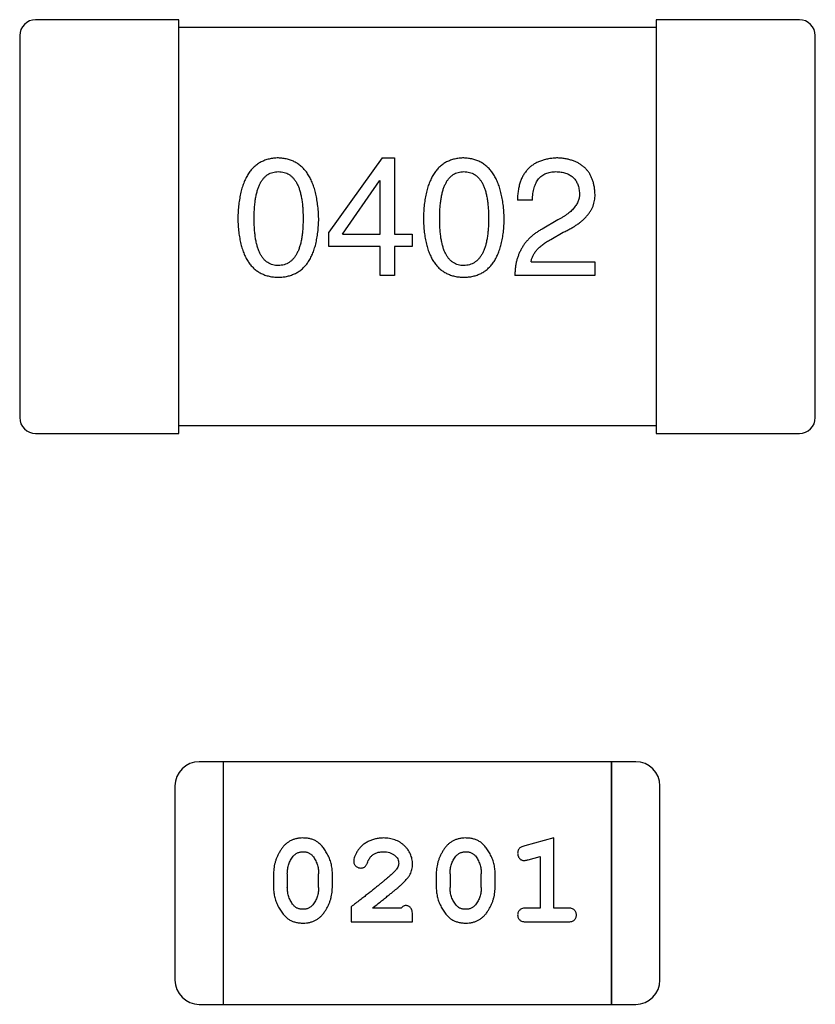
# Model space of a CAD drawing. Header units: millimetres. Extents: x 0 to 297, y 0 to 210.
# Tile 28 of 172: x 92.67 to 93.67, y 121.13 to 122.36. Entities that reach past the tile are written whole.
import ezdxf

# ---------------------------------------------------------------- set-up
doc = ezdxf.new("R2010")
doc.units = ezdxf.units.MM
doc.header["$LTSCALE"] = 16.335
for name, color, linetype in [('2_100_DXF_CONTINUOUS_LINE', 7, 'CONTINUOUS'), ('3_1_A_DXF_CONTINUOUS_LINE', 7, 'CONTINUOUS'), ('_1_10001_DXF_CONTINUOUS_LINE', 7, 'CONTINUOUS'), ('USER_LIBRARYDXF_CONTINUOUS_LINE', 7, 'CONTINUOUS')]:
    doc.layers.add(name, color=color, linetype=linetype)

msp = doc.modelspace()

# ---------------------------------------------------------------- linework, layer by layer
at = {"layer": '2_100_DXF_CONTINUOUS_LINE', "color": 7, "linetype": 'Continuous'}
for p, q in [((92.8685, 122.3637), (92.6885, 122.3637)), ((92.8685, 121.8437), (92.8685, 122.3637)), ((92.6685, 122.3437), (92.6685, 121.8637)), ((92.6885, 121.8437), (92.8685, 121.8437))]:
    msp.add_line(p, q, dxfattribs=at)
for centre, start, end in [((92.6885, 122.3437), 90, 180), ((92.6885, 121.8637), 180, 270)]:
    msp.add_arc(centre, 0.02, start, end, dxfattribs=at)
at = {"layer": '3_1_A_DXF_CONTINUOUS_LINE', "color": 7, "linetype": 'Continuous'}
for p, q in [((93.4685, 122.3637), (93.4685, 121.8437)), ((93.6485, 122.3637), (93.4685, 122.3637)), ((93.6685, 121.8637), (93.6685, 122.3437)), ((93.4685, 121.8437), (93.6485, 121.8437))]:
    msp.add_line(p, q, dxfattribs=at)
for centre, start, end in [((93.6485, 122.3437), 0, 90), ((93.6485, 121.8637), 270, 0)]:
    msp.add_arc(centre, 0.02, start, end, dxfattribs=at)
at = {"layer": '_1_10001_DXF_CONTINUOUS_LINE', "color": 7, "linetype": 'Continuous'}
for p, q in [((93.4685, 122.3537), (92.8685, 122.3537)), ((93.1241, 122.19), (93.0569, 122.0965)), ((93.1241, 122.19), (93.1396, 122.19)), ((93.1396, 122.19), (93.1396, 122.0941)), ((93.0741, 122.0941), (93.1208, 122.1613)), ((93.1216, 122.1613), (93.1208, 122.1613)), ((93.1216, 122.0941), (93.1216, 122.1613)), ((93.313, 122.1367), (93.2941, 122.1367)), ((93.3449, 122.1121), (93.3252, 122.1006)), ((93.0569, 122.0785), (93.0569, 122.0965)), ((93.0741, 122.0941), (93.1216, 122.0941)), ((93.1396, 122.0941), (93.1618, 122.0941)), ((93.1618, 122.0941), (93.1618, 122.0785)), ((93.3359, 122.0875), (93.3515, 122.0965)), ((93.1216, 122.0785), (93.0569, 122.0785)), ((93.1216, 122.0424), (93.1216, 122.0785)), ((93.1396, 122.0785), (93.1396, 122.0424)), ((93.1618, 122.0785), (93.1396, 122.0785)), ((93.3113, 122.0596), (93.3916, 122.0596)), ((93.3916, 122.0596), (93.3916, 122.0424)), ((93.1396, 122.0424), (93.1216, 122.0424)), ((93.3916, 122.0424), (93.2908, 122.0424)), ((92.8685, 121.8537), (93.4685, 121.8537))]:
    msp.add_line(p, q, dxfattribs=at)
for points, knots in [([(92.9936, 122.19), (92.9916, 122.1899), (92.9877, 122.1897), (92.982, 122.1887), (92.9768, 122.1871), (92.9719, 122.185), (92.9674, 122.1823), (92.9632, 122.1789), (92.9595, 122.175), (92.9561, 122.1705), (92.9531, 122.1654), (92.9505, 122.1597), (92.9483, 122.1535), (92.9464, 122.1466), (92.9449, 122.1392), (92.9438, 122.1313), (92.943, 122.1227), (92.9428, 122.1168), (92.9427, 122.1137)], [0, 0, 0, 0, 0.057911, 0.113262, 0.165956, 0.217443, 0.268511, 0.319665, 0.372, 0.426129, 0.483365, 0.543779, 0.607756, 0.676562, 0.749704, 0.827713, 0.911177, 1, 1, 1, 1]), ([(93.0444, 122.1137), (93.0442, 122.1168), (93.044, 122.1226), (93.0431, 122.1311), (93.0419, 122.139), (93.0404, 122.1463), (93.0385, 122.1531), (93.0362, 122.1593), (93.0336, 122.165), (93.0306, 122.1701), (93.0272, 122.1746), (93.0235, 122.1785), (93.0194, 122.1819), (93.0149, 122.1847), (93.0101, 122.1869), (93.0049, 122.1885), (92.9993, 122.1896), (92.9955, 122.1898), (92.9936, 122.19)], [0, 0, 0, 0, 0.088475, 0.171606, 0.249595, 0.322626, 0.391327, 0.455765, 0.516374, 0.573675, 0.628522, 0.681161, 0.732559, 0.783563, 0.83504, 0.887639, 0.942585, 1, 1, 1, 1]), ([(93.2267, 122.19), (93.2247, 122.1899), (93.2208, 122.1897), (93.2152, 122.1887), (93.21, 122.1871), (93.205, 122.185), (93.2005, 122.1823), (93.1964, 122.1789), (93.1926, 122.175), (93.1893, 122.1705), (93.1863, 122.1654), (93.1837, 122.1597), (93.1814, 122.1535), (93.1796, 122.1466), (93.178, 122.1392), (93.177, 122.1313), (93.1762, 122.1227), (93.176, 122.1168), (93.1759, 122.1137)], [0, 0, 0, 0, 0.057911, 0.113262, 0.165956, 0.217443, 0.268511, 0.319665, 0.372, 0.426129, 0.483365, 0.543779, 0.607756, 0.676562, 0.749704, 0.827713, 0.911177, 1, 1, 1, 1]), ([(93.2775, 122.1137), (93.2774, 122.1168), (93.2771, 122.1226), (93.2763, 122.1311), (93.2751, 122.139), (93.2735, 122.1463), (93.2716, 122.1531), (93.2694, 122.1593), (93.2667, 122.165), (93.2637, 122.1701), (93.2604, 122.1746), (93.2566, 122.1785), (93.2525, 122.1819), (93.2481, 122.1847), (93.2432, 122.1869), (93.238, 122.1885), (93.2325, 122.1896), (93.2287, 122.1898), (93.2267, 122.19)], [0, 0, 0, 0, 0.088475, 0.171606, 0.249595, 0.322626, 0.391327, 0.455765, 0.516374, 0.573675, 0.628522, 0.681161, 0.732559, 0.783563, 0.83504, 0.887639, 0.942585, 1, 1, 1, 1]), ([(93.3449, 122.19), (93.3429, 122.1899), (93.339, 122.1897), (93.3333, 122.1889), (93.328, 122.1877), (93.323, 122.1861), (93.3185, 122.1842), (93.3143, 122.1818), (93.3105, 122.1791), (93.3072, 122.1759), (93.3042, 122.1723), (93.3015, 122.1684), (93.2993, 122.1641), (93.2975, 122.1593), (93.296, 122.1542), (93.295, 122.1487), (93.2943, 122.1428), (93.2942, 122.1388), (93.2941, 122.1367)], [0, 0, 0, 0, 0.07282, 0.141057, 0.2062, 0.267672, 0.326735, 0.383519, 0.439188, 0.494454, 0.549628, 0.605958, 0.66397, 0.72402, 0.787502, 0.854127, 0.925065, 1, 1, 1, 1]), ([(93.3916, 122.1457), (93.3915, 122.1474), (93.3912, 122.1507), (93.3904, 122.1555), (93.3893, 122.16), (93.3879, 122.1641), (93.3861, 122.168), (93.384, 122.1716), (93.3816, 122.1748), (93.3788, 122.1777), (93.3757, 122.1803), (93.3722, 122.1827), (93.3685, 122.1847), (93.3644, 122.1864), (93.36, 122.1877), (93.3553, 122.1888), (93.3502, 122.1896), (93.3467, 122.1898), (93.3449, 122.19)], [0, 0, 0, 0, 0.070688, 0.137741, 0.201612, 0.262778, 0.321223, 0.378455, 0.434411, 0.490146, 0.546362, 0.603392, 0.662208, 0.723401, 0.787372, 0.85442, 0.925153, 1, 1, 1, 1]), ([(92.9632, 122.1137), (92.9632, 122.1161), (92.9633, 122.1207), (92.9637, 122.1274), (92.9642, 122.1337), (92.965, 122.1394), (92.9661, 122.1447), (92.9674, 122.1496), (92.9689, 122.154), (92.9707, 122.1579), (92.9727, 122.1614), (92.975, 122.1645), (92.9775, 122.167), (92.9802, 122.1691), (92.9832, 122.1708), (92.9865, 122.1719), (92.9899, 122.1726), (92.9923, 122.1727), (92.9936, 122.1728)], [0, 0, 0, 0, 0.096452, 0.187278, 0.271765, 0.350519, 0.423437, 0.491321, 0.554011, 0.612224, 0.666281, 0.717003, 0.764884, 0.811423, 0.856783, 0.902993, 0.950236, 1, 1, 1, 1]), ([(92.9936, 122.1728), (92.9948, 122.1727), (92.9973, 122.1726), (93.0008, 122.1719), (93.0042, 122.1708), (93.0073, 122.1692), (93.0101, 122.167), (93.0126, 122.1645), (93.0149, 122.1614), (93.017, 122.158), (93.0189, 122.154), (93.0204, 122.1496), (93.0217, 122.1448), (93.0228, 122.1394), (93.0237, 122.1337), (93.0243, 122.1274), (93.0246, 122.1207), (93.0247, 122.1161), (93.0247, 122.1137)], [0, 0, 0, 0, 0.050604, 0.098688, 0.145699, 0.191791, 0.238625, 0.286717, 0.337546, 0.391814, 0.449755, 0.512106, 0.579685, 0.652048, 0.730262, 0.814146, 0.904281, 1, 1, 1, 1]), ([(93.1964, 122.1137), (93.1964, 122.1161), (93.1964, 122.1207), (93.1968, 122.1274), (93.1974, 122.1337), (93.1982, 122.1394), (93.1993, 122.1447), (93.2005, 122.1496), (93.2021, 122.154), (93.2039, 122.1579), (93.2059, 122.1614), (93.2081, 122.1645), (93.2106, 122.167), (93.2134, 122.1691), (93.2164, 122.1708), (93.2196, 122.1719), (93.2231, 122.1726), (93.2255, 122.1727), (93.2267, 122.1728)], [0, 0, 0, 0, 0.096452, 0.187278, 0.271765, 0.350519, 0.423437, 0.491321, 0.554011, 0.612224, 0.666281, 0.717003, 0.764884, 0.811423, 0.856783, 0.902993, 0.950236, 1, 1, 1, 1]), ([(93.2267, 122.1728), (93.228, 122.1727), (93.2304, 122.1726), (93.234, 122.1719), (93.2373, 122.1708), (93.2404, 122.1692), (93.2432, 122.167), (93.2458, 122.1645), (93.2481, 122.1614), (93.2502, 122.158), (93.252, 122.154), (93.2536, 122.1496), (93.2549, 122.1448), (93.256, 122.1394), (93.2568, 122.1337), (93.2574, 122.1274), (93.2578, 122.1207), (93.2578, 122.1161), (93.2579, 122.1137)], [0, 0, 0, 0, 0.050604, 0.098688, 0.145699, 0.191791, 0.238625, 0.286717, 0.337546, 0.391814, 0.449755, 0.512106, 0.579685, 0.652048, 0.730262, 0.814146, 0.904281, 1, 1, 1, 1]), ([(93.313, 122.1367), (93.313, 122.1381), (93.3131, 122.141), (93.3135, 122.1451), (93.3142, 122.1489), (93.315, 122.1524), (93.3162, 122.1557), (93.3174, 122.1586), (93.3189, 122.1613), (93.3207, 122.1637), (93.3226, 122.1659), (93.3248, 122.1677), (93.3272, 122.1693), (93.3299, 122.1706), (93.3327, 122.1715), (93.3358, 122.1722), (93.339, 122.1727), (93.3413, 122.1727), (93.3425, 122.1728)], [0, 0, 0, 0, 0.082594, 0.15978, 0.232961, 0.301462, 0.365595, 0.426678, 0.484662, 0.540809, 0.595146, 0.648401, 0.702272, 0.757102, 0.813447, 0.872233, 0.934055, 1, 1, 1, 1]), ([(93.3425, 122.1728), (93.3436, 122.1727), (93.3458, 122.1726), (93.349, 122.1722), (93.3519, 122.1716), (93.3547, 122.1709), (93.3573, 122.1699), (93.3597, 122.1687), (93.3618, 122.1674), (93.3638, 122.1659), (93.3655, 122.1641), (93.3671, 122.1621), (93.3684, 122.16), (93.3696, 122.1577), (93.3705, 122.1552), (93.3712, 122.1525), (93.3717, 122.1496), (93.3719, 122.1475), (93.372, 122.1465)], [0, 0, 0, 0, 0.076112, 0.148436, 0.216883, 0.281466, 0.34298, 0.402356, 0.459881, 0.51546, 0.571111, 0.62658, 0.683162, 0.741007, 0.801404, 0.863825, 0.930544, 1, 1, 1, 1]), ([(93.372, 122.1465), (93.372, 122.1457), (93.3721, 122.1441), (93.372, 122.1417), (93.3715, 122.1393), (93.371, 122.137), (93.37, 122.1347), (93.369, 122.1324), (93.3676, 122.1302), (93.366, 122.1281), (93.3642, 122.1259), (93.3622, 122.1238), (93.3599, 122.1218), (93.3573, 122.1197), (93.3546, 122.1178), (93.3516, 122.1158), (93.3484, 122.1139), (93.3461, 122.1127), (93.3449, 122.1121)], [0, 0, 0, 0, 0.052237, 0.103888, 0.155485, 0.207395, 0.259864, 0.31356, 0.369176, 0.4266, 0.486836, 0.550048, 0.61567, 0.685271, 0.75824, 0.834614, 0.915635, 1, 1, 1, 1]), ([(93.3515, 122.0965), (93.3532, 122.0973), (93.3565, 122.0988), (93.3612, 122.1013), (93.3656, 122.1039), (93.3696, 122.1066), (93.3733, 122.1093), (93.3767, 122.1122), (93.3797, 122.1151), (93.3824, 122.1182), (93.3848, 122.1213), (93.3868, 122.1245), (93.3885, 122.1278), (93.3898, 122.1312), (93.3908, 122.1347), (93.3914, 122.1383), (93.3917, 122.142), (93.3917, 122.1445), (93.3916, 122.1457)], [0, 0, 0, 0, 0.082731, 0.161257, 0.236138, 0.307554, 0.375712, 0.440848, 0.502916, 0.562567, 0.619798, 0.675716, 0.73039, 0.78386, 0.837315, 0.890547, 0.944917, 1, 1, 1, 1]), ([(92.9427, 122.1137), (92.9428, 122.1108), (92.943, 122.1051), (92.9438, 122.0968), (92.9449, 122.0891), (92.9464, 122.0819), (92.9483, 122.0753), (92.9505, 122.0692), (92.9531, 122.0637), (92.9562, 122.0588), (92.9595, 122.0544), (92.9632, 122.0507), (92.9674, 122.0474), (92.9719, 122.0448), (92.9768, 122.0427), (92.9821, 122.0412), (92.9877, 122.0402), (92.9916, 122.0401), (92.9936, 122.04)], [0, 0, 0, 0, 0.087693, 0.170223, 0.247496, 0.319826, 0.387768, 0.451403, 0.511459, 0.568358, 0.622671, 0.675251, 0.726739, 0.778422, 0.830759, 0.884394, 0.940865, 1, 1, 1, 1]), ([(92.9936, 122.0547), (92.9923, 122.0548), (92.9899, 122.0549), (92.9865, 122.0555), (92.9832, 122.0567), (92.9802, 122.0584), (92.9775, 122.0604), (92.975, 122.063), (92.9727, 122.066), (92.9707, 122.0695), (92.9689, 122.0735), (92.9674, 122.0779), (92.9661, 122.0827), (92.965, 122.088), (92.9642, 122.0938), (92.9637, 122.1), (92.9633, 122.1067), (92.9632, 122.1114), (92.9632, 122.1137)], [0, 0, 0, 0, 0.049766, 0.097012, 0.143225, 0.188786, 0.235079, 0.282962, 0.333687, 0.387747, 0.445963, 0.508657, 0.576545, 0.649868, 0.72822, 0.812712, 0.903543, 1, 1, 1, 1]), ([(92.9936, 122.04), (92.9955, 122.0401), (92.9994, 122.0402), (93.0051, 122.0412), (93.0103, 122.0427), (93.0152, 122.0448), (93.0197, 122.0474), (93.0239, 122.0507), (93.0276, 122.0545), (93.031, 122.0588), (93.034, 122.0638), (93.0366, 122.0692), (93.0388, 122.0753), (93.0407, 122.0819), (93.0422, 122.0891), (93.0433, 122.0968), (93.0441, 122.1051), (93.0443, 122.1108), (93.0444, 122.1137)], [0, 0, 0, 0, 0.059134, 0.115603, 0.169236, 0.221572, 0.273254, 0.32474, 0.377319, 0.431815, 0.488555, 0.548609, 0.612242, 0.680182, 0.75251, 0.829782, 0.91231, 1, 1, 1, 1]), ([(93.0247, 122.1137), (93.0247, 122.1114), (93.0246, 122.1068), (93.0243, 122.1002), (93.0237, 122.0941), (93.0228, 122.0884), (93.0218, 122.0831), (93.0204, 122.0782), (93.0189, 122.0739), (93.017, 122.0699), (93.015, 122.0664), (93.0126, 122.0634), (93.0101, 122.0608), (93.0072, 122.0587), (93.0042, 122.057), (93.0008, 122.0557), (92.9973, 122.055), (92.9948, 122.0548), (92.9936, 122.0547)], [0, 0, 0, 0, 0.094834, 0.184067, 0.267029, 0.344713, 0.417334, 0.484367, 0.546941, 0.604717, 0.65953, 0.710539, 0.759381, 0.806382, 0.853027, 0.900623, 0.949121, 1, 1, 1, 1]), ([(93.1759, 122.1137), (93.176, 122.1108), (93.1762, 122.1051), (93.177, 122.0968), (93.178, 122.0891), (93.1796, 122.0819), (93.1814, 122.0753), (93.1837, 122.0692), (93.1863, 122.0637), (93.1893, 122.0588), (93.1926, 122.0544), (93.1964, 122.0507), (93.2005, 122.0474), (93.2051, 122.0448), (93.21, 122.0427), (93.2152, 122.0412), (93.2208, 122.0402), (93.2247, 122.0401), (93.2267, 122.04)], [0, 0, 0, 0, 0.087693, 0.170223, 0.247496, 0.319826, 0.387768, 0.451403, 0.511459, 0.568358, 0.622671, 0.675251, 0.726739, 0.778422, 0.830759, 0.884394, 0.940865, 1, 1, 1, 1]), ([(93.2267, 122.0547), (93.2255, 122.0548), (93.2231, 122.0549), (93.2196, 122.0555), (93.2164, 122.0567), (93.2134, 122.0584), (93.2106, 122.0604), (93.2081, 122.063), (93.2059, 122.066), (93.2039, 122.0695), (93.2021, 122.0735), (93.2005, 122.0779), (93.1993, 122.0827), (93.1982, 122.088), (93.1974, 122.0938), (93.1968, 122.1), (93.1964, 122.1067), (93.1964, 122.1114), (93.1964, 122.1137)], [0, 0, 0, 0, 0.049766, 0.097012, 0.143225, 0.188786, 0.235079, 0.282962, 0.333687, 0.387747, 0.445963, 0.508657, 0.576545, 0.649868, 0.72822, 0.812712, 0.903543, 1, 1, 1, 1]), ([(93.2579, 122.1137), (93.2578, 122.1114), (93.2578, 122.1068), (93.2574, 122.1002), (93.2568, 122.0941), (93.256, 122.0884), (93.2549, 122.0831), (93.2536, 122.0782), (93.252, 122.0739), (93.2502, 122.0699), (93.2481, 122.0664), (93.2458, 122.0634), (93.2432, 122.0608), (93.2404, 122.0587), (93.2373, 122.057), (93.234, 122.0557), (93.2304, 122.055), (93.228, 122.0548), (93.2267, 122.0547)], [0, 0, 0, 0, 0.094834, 0.184067, 0.267029, 0.344713, 0.417334, 0.484367, 0.546941, 0.604717, 0.65953, 0.710539, 0.759381, 0.806382, 0.853027, 0.900623, 0.949121, 1, 1, 1, 1]), ([(93.2267, 122.04), (93.2287, 122.0401), (93.2326, 122.0402), (93.2382, 122.0412), (93.2435, 122.0427), (93.2484, 122.0448), (93.2529, 122.0474), (93.257, 122.0507), (93.2608, 122.0545), (93.2641, 122.0588), (93.2671, 122.0638), (93.2697, 122.0692), (93.272, 122.0753), (93.2738, 122.0819), (93.2754, 122.0891), (93.2765, 122.0968), (93.2772, 122.1051), (93.2774, 122.1108), (93.2775, 122.1137)], [0, 0, 0, 0, 0.059134, 0.115603, 0.169236, 0.221572, 0.273254, 0.32474, 0.377319, 0.431815, 0.488555, 0.548609, 0.612242, 0.680182, 0.75251, 0.829782, 0.91231, 1, 1, 1, 1]), ([(93.3252, 122.1006), (93.3239, 122.0999), (93.3212, 122.0984), (93.3174, 122.0958), (93.3138, 122.0932), (93.3105, 122.0903), (93.3074, 122.0872), (93.3046, 122.084), (93.3021, 122.0807), (93.2998, 122.0771), (93.2978, 122.0734), (93.296, 122.0694), (93.2945, 122.0654), (93.2932, 122.0611), (93.2922, 122.0567), (93.2915, 122.0521), (93.291, 122.0473), (93.2909, 122.0441), (93.2908, 122.0424)], [0, 0, 0, 0, 0.065828, 0.130094, 0.192451, 0.254037, 0.313974, 0.373757, 0.433048, 0.492243, 0.551902, 0.611758, 0.672678, 0.734814, 0.798569, 0.863693, 0.930488, 1, 1, 1, 1]), ([(93.3113, 122.0596), (93.3116, 122.0609), (93.3121, 122.0636), (93.3137, 122.0673), (93.3159, 122.071), (93.3187, 122.0745), (93.3221, 122.078), (93.3261, 122.0813), (93.3308, 122.0845), (93.3341, 122.0865), (93.3359, 122.0875)], [0, 0, 0, 0, 0.103034, 0.208166, 0.318255, 0.434664, 0.559728, 0.695394, 0.841708, 1, 1, 1, 1])]:
    msp.add_open_spline(points, degree=3, knots=knots, dxfattribs=at)
at = {"layer": 'USER_LIBRARYDXF_CONTINUOUS_LINE', "color": 7, "linetype": 'Continuous'}
for p, q in [((92.9247, 121.4311), (92.8942, 121.4311)), ((92.9247, 121.1263), (92.9247, 121.4311)), ((92.9247, 121.1263), (92.9247, 121.4311)), ((93.4123, 121.4311), (92.9247, 121.4311)), ((93.4123, 121.4311), (93.4123, 121.1263)), ((93.4123, 121.1263), (93.4123, 121.4311)), ((93.4428, 121.4311), (93.4123, 121.4311)), ((92.8637, 121.4007), (92.8637, 121.1568)), ((93.4733, 121.1568), (93.4733, 121.4007)), ((93.34, 121.3354), (93.3034, 121.3255)), ((93.34, 121.2473), (93.34, 121.3354)), ((93.3077, 121.3081), (93.3227, 121.3122)), ((93.3227, 121.3122), (93.3227, 121.2473)), ((92.9876, 121.2908), (92.9876, 121.273)), ((93.0049, 121.2905), (93.0049, 121.2733)), ((93.0442, 121.2733), (93.0442, 121.2905)), ((93.0615, 121.273), (93.0615, 121.2908)), ((93.1921, 121.2908), (93.1921, 121.273)), ((93.2094, 121.2905), (93.2094, 121.2733)), ((93.2487, 121.2733), (93.2487, 121.2905)), ((93.266, 121.273), (93.266, 121.2908)), ((93.0851, 121.2489), (93.0851, 121.23)), ((93.1481, 121.2473), (93.1119, 121.2473)), ((93.1622, 121.23), (93.1622, 121.2378)), ((93.3227, 121.2473), (93.3054, 121.2473)), ((93.3573, 121.2473), (93.34, 121.2473)), ((93.0851, 121.23), (93.1622, 121.23)), ((93.3054, 121.23), (93.3573, 121.23)), ((92.8942, 121.1263), (92.9247, 121.1263)), ((92.9247, 121.1263), (93.4123, 121.1263)), ((93.4123, 121.1263), (93.4428, 121.1263))]:
    msp.add_line(p, q, dxfattribs=at)
for centre, start, end in [((92.8942, 121.4007), 90, 180), ((93.4428, 121.4007), 0, 90), ((92.8942, 121.1568), 180, 270), ((93.4428, 121.1568), 270, 0)]:
    msp.add_arc(centre, 0.0305, start, end, dxfattribs=at)
for points, knots in [([(93.0244, 121.3354), (93.023, 121.3353), (93.0201, 121.3353), (93.0161, 121.3345), (93.0122, 121.3334), (93.0086, 121.3318), (93.0054, 121.3298), (93.0023, 121.3273), (92.9995, 121.3243), (92.9971, 121.3209), (92.9949, 121.3173), (92.9929, 121.3136), (92.9913, 121.3099), (92.9899, 121.3062), (92.9889, 121.3024), (92.9881, 121.2985), (92.9877, 121.2947), (92.9876, 121.2921), (92.9876, 121.2908)], [0, 0, 0, 0, 0.06692, 0.130834, 0.19258, 0.252759, 0.312631, 0.373411, 0.436359, 0.501894, 0.568244, 0.632472, 0.69556, 0.757163, 0.818592, 0.878885, 0.939235, 1, 1, 1, 1]), ([(93.0615, 121.2908), (93.0615, 121.2918), (93.0615, 121.294), (93.0612, 121.2972), (93.0606, 121.3003), (93.06, 121.3034), (93.0591, 121.3065), (93.0579, 121.3095), (93.0567, 121.3124), (93.0552, 121.3153), (93.0535, 121.318), (93.0519, 121.3206), (93.0503, 121.3229), (93.0486, 121.325), (93.0469, 121.3269), (93.0452, 121.3285), (93.0434, 121.33), (93.0411, 121.3315), (93.0379, 121.3331), (93.0337, 121.3344), (93.0292, 121.3352), (93.026, 121.3353), (93.0244, 121.3354)], [0, 0, 0, 0, 0.049855, 0.099516, 0.148482, 0.19758, 0.246804, 0.296268, 0.346517, 0.397047, 0.446826, 0.49336, 0.537801, 0.579207, 0.617974, 0.654833, 0.689171, 0.722088, 0.786392, 0.853518, 0.924186, 1, 1, 1, 1]), ([(93.1255, 121.3354), (93.1238, 121.3353), (93.1205, 121.3352), (93.1155, 121.3343), (93.1108, 121.3329), (93.1063, 121.3309), (93.1022, 121.3285), (93.0985, 121.3256), (93.0954, 121.3224), (93.0929, 121.3188), (93.0909, 121.3152), (93.0894, 121.3119), (93.0885, 121.3089), (93.0883, 121.3069), (93.0883, 121.3061)], [0, 0, 0, 0, 0.098286, 0.193983, 0.289056, 0.384352, 0.477435, 0.566197, 0.652355, 0.737986, 0.818188, 0.887401, 0.94802, 1, 1, 1, 1]), ([(93.1622, 121.3026), (93.1622, 121.3037), (93.1621, 121.3059), (93.1616, 121.3092), (93.1608, 121.3123), (93.1597, 121.3152), (93.1582, 121.3181), (93.1564, 121.3208), (93.1543, 121.3234), (93.1519, 121.3258), (93.1493, 121.3281), (93.1465, 121.33), (93.1434, 121.3317), (93.1402, 121.3331), (93.1368, 121.3341), (93.1332, 121.3349), (93.1294, 121.3353), (93.1269, 121.3353), (93.1255, 121.3354)], [0, 0, 0, 0, 0.060981, 0.120256, 0.178148, 0.236115, 0.293993, 0.352864, 0.413358, 0.476056, 0.539296, 0.602396, 0.665116, 0.728325, 0.792919, 0.859317, 0.928302, 1, 1, 1, 1]), ([(93.2289, 121.3354), (93.2275, 121.3353), (93.2247, 121.3353), (93.2206, 121.3345), (93.2167, 121.3334), (93.2132, 121.3318), (93.2099, 121.3298), (93.2068, 121.3273), (93.204, 121.3243), (93.2016, 121.3209), (93.1994, 121.3173), (93.1974, 121.3136), (93.1958, 121.3099), (93.1945, 121.3062), (93.1934, 121.3024), (93.1927, 121.2985), (93.1922, 121.2947), (93.1921, 121.2921), (93.1921, 121.2908)], [0, 0, 0, 0, 0.06692, 0.130834, 0.19258, 0.252759, 0.312631, 0.373411, 0.436359, 0.501894, 0.568244, 0.632472, 0.69556, 0.757163, 0.818592, 0.878885, 0.939235, 1, 1, 1, 1]), ([(93.266, 121.2908), (93.266, 121.2918), (93.266, 121.294), (93.2657, 121.2972), (93.2652, 121.3003), (93.2645, 121.3034), (93.2636, 121.3065), (93.2625, 121.3095), (93.2612, 121.3124), (93.2597, 121.3153), (93.2581, 121.318), (93.2564, 121.3206), (93.2548, 121.3229), (93.2531, 121.325), (93.2514, 121.3269), (93.2497, 121.3285), (93.248, 121.33), (93.2456, 121.3315), (93.2424, 121.3331), (93.2382, 121.3344), (93.2337, 121.3352), (93.2305, 121.3353), (93.2289, 121.3354)], [0, 0, 0, 0, 0.049855, 0.099516, 0.148482, 0.19758, 0.246804, 0.296268, 0.346517, 0.397047, 0.446826, 0.49336, 0.537801, 0.579207, 0.617974, 0.654833, 0.689171, 0.722088, 0.786392, 0.853518, 0.924186, 1, 1, 1, 1]), ([(93.3034, 121.3255), (93.3026, 121.3252), (93.301, 121.3248), (93.2989, 121.3239), (93.2973, 121.323), (93.2961, 121.322), (93.2953, 121.3208), (93.2948, 121.3195), (93.2944, 121.318), (93.2944, 121.3169), (93.2944, 121.3163)], [0, 0, 0, 0, 0.187321, 0.344927, 0.475328, 0.579604, 0.674244, 0.773631, 0.882025, 1, 1, 1, 1]), ([(93.0049, 121.2905), (93.0049, 121.2915), (93.005, 121.2936), (93.0053, 121.2967), (93.0059, 121.2996), (93.0067, 121.3024), (93.0077, 121.3051), (93.009, 121.3076), (93.0104, 121.31), (93.0116, 121.3115), (93.0122, 121.3123)], [0, 0, 0, 0, 0.135446, 0.266257, 0.393419, 0.517936, 0.639137, 0.758785, 0.879345, 1, 1, 1, 1]), ([(93.0122, 121.3123), (93.0126, 121.3127), (93.0134, 121.3136), (93.0147, 121.3148), (93.0161, 121.3158), (93.0176, 121.3166), (93.0192, 121.3173), (93.0209, 121.3177), (93.0227, 121.318), (93.0239, 121.3181), (93.0245, 121.3181)], [0, 0, 0, 0, 0.13042, 0.256046, 0.378133, 0.498725, 0.620452, 0.742761, 0.869406, 1, 1, 1, 1]), ([(93.0245, 121.3181), (93.0251, 121.3181), (93.0264, 121.318), (93.0282, 121.3178), (93.0299, 121.3174), (93.0315, 121.3168), (93.0329, 121.316), (93.0343, 121.3151), (93.0356, 121.314), (93.0363, 121.3132), (93.0367, 121.3128)], [0, 0, 0, 0, 0.138115, 0.270177, 0.397547, 0.520057, 0.63869, 0.757499, 0.878226, 1, 1, 1, 1]), ([(93.0367, 121.3128), (93.0373, 121.312), (93.0385, 121.3104), (93.04, 121.3078), (93.0413, 121.3052), (93.0424, 121.3024), (93.0432, 121.2996), (93.0438, 121.2967), (93.0442, 121.2936), (93.0442, 121.2915), (93.0442, 121.2905)], [0, 0, 0, 0, 0.125331, 0.248948, 0.371201, 0.494032, 0.616811, 0.742104, 0.868849, 1, 1, 1, 1]), ([(93.1056, 121.3042), (93.1059, 121.3051), (93.1065, 121.3068), (93.1077, 121.3091), (93.109, 121.3111), (93.11, 121.3122), (93.1105, 121.3127)], [0, 0, 0, 0, 0.285518, 0.544185, 0.781367, 1, 1, 1, 1]), ([(93.1105, 121.3127), (93.111, 121.3131), (93.112, 121.314), (93.1137, 121.3151), (93.1154, 121.316), (93.1172, 121.3167), (93.1191, 121.3174), (93.1212, 121.3177), (93.1233, 121.318), (93.1247, 121.3181), (93.1254, 121.3181)], [0, 0, 0, 0, 0.121873, 0.243139, 0.363336, 0.485133, 0.607572, 0.734701, 0.864814, 1, 1, 1, 1]), ([(93.1254, 121.3181), (93.1268, 121.318), (93.1295, 121.3179), (93.1333, 121.3171), (93.1367, 121.3157), (93.1396, 121.3138), (93.1419, 121.3115), (93.1437, 121.3091), (93.1447, 121.3063), (93.1448, 121.3045), (93.1449, 121.3035)], [0, 0, 0, 0, 0.156344, 0.299348, 0.4327, 0.561, 0.682299, 0.791883, 0.89611, 1, 1, 1, 1]), ([(93.2094, 121.2905), (93.2094, 121.2915), (93.2095, 121.2936), (93.2098, 121.2967), (93.2104, 121.2996), (93.2112, 121.3024), (93.2122, 121.3051), (93.2135, 121.3076), (93.2149, 121.31), (93.2161, 121.3115), (93.2167, 121.3123)], [0, 0, 0, 0, 0.135446, 0.266257, 0.393419, 0.517936, 0.639137, 0.758785, 0.879345, 1, 1, 1, 1]), ([(93.2167, 121.3123), (93.2171, 121.3127), (93.2179, 121.3136), (93.2192, 121.3148), (93.2206, 121.3158), (93.2221, 121.3166), (93.2237, 121.3173), (93.2254, 121.3177), (93.2272, 121.318), (93.2284, 121.3181), (93.229, 121.3181)], [0, 0, 0, 0, 0.13042, 0.256046, 0.378133, 0.498725, 0.620452, 0.742761, 0.869406, 1, 1, 1, 1]), ([(93.229, 121.3181), (93.2297, 121.3181), (93.2309, 121.318), (93.2327, 121.3178), (93.2344, 121.3174), (93.236, 121.3168), (93.2375, 121.316), (93.2388, 121.3151), (93.2401, 121.314), (93.2408, 121.3132), (93.2412, 121.3128)], [0, 0, 0, 0, 0.138115, 0.270177, 0.397547, 0.520057, 0.63869, 0.757499, 0.878226, 1, 1, 1, 1]), ([(93.2412, 121.3128), (93.2418, 121.312), (93.243, 121.3104), (93.2445, 121.3078), (93.2458, 121.3052), (93.2469, 121.3024), (93.2477, 121.2996), (93.2483, 121.2967), (93.2487, 121.2936), (93.2487, 121.2915), (93.2487, 121.2905)], [0, 0, 0, 0, 0.125331, 0.248948, 0.371201, 0.494032, 0.616811, 0.742104, 0.868849, 1, 1, 1, 1]), ([(93.2944, 121.3163), (93.2944, 121.3157), (93.2944, 121.3145), (93.2949, 121.3127), (93.2956, 121.3111), (93.2967, 121.3097), (93.2979, 121.3085), (93.2992, 121.3077), (93.3007, 121.3072), (93.3017, 121.3071), (93.3023, 121.3071)], [0, 0, 0, 0, 0.138815, 0.27042, 0.39836, 0.52875, 0.654955, 0.771147, 0.884581, 1, 1, 1, 1]), ([(93.0883, 121.3061), (93.0883, 121.3055), (93.0884, 121.3044), (93.0889, 121.3029), (93.0897, 121.3014), (93.0909, 121.3001), (93.0922, 121.299), (93.0937, 121.2982), (93.0954, 121.2977), (93.0965, 121.2976), (93.0971, 121.2976)], [0, 0, 0, 0, 0.120856, 0.239483, 0.360995, 0.490166, 0.620982, 0.746416, 0.870253, 1, 1, 1, 1]), ([(93.0971, 121.2976), (93.0976, 121.2976), (93.0985, 121.2977), (93.0999, 121.2979), (93.1012, 121.2984), (93.1023, 121.2991), (93.1033, 121.3), (93.1042, 121.3012), (93.105, 121.3026), (93.1054, 121.3036), (93.1056, 121.3042)], [0, 0, 0, 0, 0.127347, 0.246131, 0.359406, 0.470543, 0.586092, 0.711469, 0.847022, 1, 1, 1, 1]), ([(93.1449, 121.3035), (93.1449, 121.3028), (93.1447, 121.3011), (93.1438, 121.2987), (93.1422, 121.2962), (93.1409, 121.2947), (93.1401, 121.2938)], [0, 0, 0, 0, 0.212836, 0.442809, 0.70317, 1, 1, 1, 1]), ([(93.1455, 121.2743), (93.1463, 121.2751), (93.148, 121.2766), (93.1504, 121.2788), (93.1525, 121.2809), (93.1544, 121.2829), (93.156, 121.2848), (93.1573, 121.2865), (93.1585, 121.2882), (93.1596, 121.2902), (93.1607, 121.2928), (93.1616, 121.2959), (93.1621, 121.2992), (93.1622, 121.3015), (93.1622, 121.3026)], [0, 0, 0, 0, 0.103002, 0.197728, 0.285279, 0.365235, 0.437224, 0.502446, 0.560545, 0.611446, 0.707576, 0.80349, 0.900532, 1, 1, 1, 1]), ([(93.3023, 121.3071), (93.3026, 121.3071), (93.3033, 121.3071), (93.3046, 121.3073), (93.3061, 121.3077), (93.3071, 121.3079), (93.3077, 121.3081)], [0, 0, 0, 0, 0.183151, 0.413144, 0.682305, 1, 1, 1, 1]), ([(93.1401, 121.2938), (93.1397, 121.2934), (93.1387, 121.2924), (93.1371, 121.2908), (93.1353, 121.2891), (93.1331, 121.2872), (93.1306, 121.2851), (93.1279, 121.2827), (93.1249, 121.2802), (93.1216, 121.2775), (93.118, 121.2746), (93.1141, 121.2715), (93.11, 121.2682), (93.1056, 121.2647), (93.1009, 121.261), (93.0959, 121.2571), (93.0906, 121.2531), (93.087, 121.2503), (93.0851, 121.2489)], [0, 0, 0, 0, 0.026647, 0.057942, 0.094152, 0.134806, 0.180631, 0.231142, 0.286385, 0.346321, 0.411439, 0.481035, 0.555329, 0.634592, 0.718826, 0.807759, 0.901393, 1, 1, 1, 1]), ([(92.9876, 121.273), (92.9876, 121.2719), (92.9877, 121.2698), (92.988, 121.2666), (92.9884, 121.2635), (92.9891, 121.2604), (92.99, 121.2574), (92.9912, 121.2544), (92.9924, 121.2514), (92.9939, 121.2485), (92.9955, 121.2458), (92.9971, 121.2433), (92.9987, 121.2409), (93.0004, 121.2388), (93.0021, 121.237), (93.0038, 121.2353), (93.0055, 121.2339), (93.0079, 121.2323), (93.011, 121.2307), (93.0152, 121.2294), (93.0198, 121.2285), (93.023, 121.2284), (93.0246, 121.2284)], [0, 0, 0, 0, 0.049886, 0.09882, 0.148132, 0.19689, 0.246038, 0.295176, 0.345305, 0.395692, 0.445312, 0.491875, 0.535813, 0.577009, 0.616081, 0.652689, 0.687585, 0.720206, 0.785062, 0.85223, 0.923759, 1, 1, 1, 1]), ([(93.0125, 121.251), (93.0119, 121.2518), (93.0107, 121.2534), (93.0092, 121.2559), (93.0078, 121.2585), (93.0068, 121.2613), (93.0059, 121.2641), (93.0053, 121.2671), (93.005, 121.2702), (93.0049, 121.2722), (93.0049, 121.2733)], [0, 0, 0, 0, 0.124927, 0.248361, 0.370889, 0.492583, 0.61616, 0.741472, 0.869044, 1, 1, 1, 1]), ([(93.0246, 121.2284), (93.0261, 121.2284), (93.0289, 121.2285), (93.033, 121.2292), (93.0368, 121.2303), (93.0404, 121.2319), (93.0437, 121.234), (93.0468, 121.2365), (93.0496, 121.2394), (93.052, 121.2428), (93.0542, 121.2464), (93.0562, 121.2501), (93.0578, 121.2538), (93.0592, 121.2576), (93.0602, 121.2614), (93.061, 121.2652), (93.0614, 121.2691), (93.0615, 121.2717), (93.0615, 121.273)], [0, 0, 0, 0, 0.067217, 0.131051, 0.19272, 0.252824, 0.312745, 0.373449, 0.436041, 0.501494, 0.567761, 0.632087, 0.695096, 0.757109, 0.817993, 0.878657, 0.939311, 1, 1, 1, 1]), ([(93.0442, 121.2733), (93.0442, 121.2722), (93.0441, 121.2701), (93.0438, 121.2671), (93.0433, 121.2642), (93.0424, 121.2614), (93.0415, 121.2587), (93.0402, 121.2562), (93.0387, 121.2537), (93.0376, 121.2522), (93.037, 121.2515)], [0, 0, 0, 0, 0.135449, 0.266263, 0.393429, 0.516942, 0.639128, 0.758779, 0.879341, 1, 1, 1, 1]), ([(93.1119, 121.2473), (93.1139, 121.2488), (93.1177, 121.2518), (93.1232, 121.2561), (93.1281, 121.2601), (93.1326, 121.2637), (93.1366, 121.2668), (93.14, 121.2697), (93.1429, 121.2721), (93.1447, 121.2736), (93.1455, 121.2743)], [0, 0, 0, 0, 0.176662, 0.337826, 0.484741, 0.617764, 0.73494, 0.837793, 0.926412, 1, 1, 1, 1]), ([(93.1921, 121.273), (93.1921, 121.2719), (93.1922, 121.2698), (93.1925, 121.2666), (93.193, 121.2635), (93.1937, 121.2604), (93.1945, 121.2574), (93.1957, 121.2544), (93.1969, 121.2514), (93.1984, 121.2485), (93.2, 121.2458), (93.2016, 121.2433), (93.2032, 121.2409), (93.2049, 121.2388), (93.2066, 121.237), (93.2083, 121.2353), (93.21, 121.2339), (93.2124, 121.2323), (93.2156, 121.2307), (93.2198, 121.2294), (93.2243, 121.2285), (93.2275, 121.2284), (93.2292, 121.2284)], [0, 0, 0, 0, 0.049886, 0.09882, 0.148132, 0.19689, 0.246038, 0.295176, 0.345305, 0.395692, 0.445312, 0.491875, 0.535813, 0.577009, 0.616081, 0.652689, 0.687585, 0.720206, 0.785062, 0.85223, 0.923759, 1, 1, 1, 1]), ([(93.2171, 121.251), (93.2164, 121.2518), (93.2152, 121.2534), (93.2137, 121.2559), (93.2123, 121.2585), (93.2113, 121.2613), (93.2105, 121.2641), (93.2098, 121.2671), (93.2095, 121.2702), (93.2094, 121.2722), (93.2094, 121.2733)], [0, 0, 0, 0, 0.124927, 0.248361, 0.370889, 0.492583, 0.61616, 0.741472, 0.869044, 1, 1, 1, 1]), ([(93.2292, 121.2284), (93.2306, 121.2284), (93.2334, 121.2285), (93.2375, 121.2292), (93.2413, 121.2303), (93.2449, 121.2319), (93.2482, 121.234), (93.2513, 121.2365), (93.2541, 121.2394), (93.2565, 121.2428), (93.2587, 121.2464), (93.2607, 121.2501), (93.2623, 121.2538), (93.2637, 121.2576), (93.2647, 121.2614), (93.2655, 121.2652), (93.266, 121.2691), (93.266, 121.2717), (93.266, 121.273)], [0, 0, 0, 0, 0.067217, 0.131051, 0.19272, 0.252824, 0.312745, 0.373449, 0.436041, 0.501494, 0.567761, 0.632087, 0.695096, 0.757109, 0.817993, 0.878657, 0.939311, 1, 1, 1, 1]), ([(93.2487, 121.2733), (93.2487, 121.2722), (93.2487, 121.2701), (93.2483, 121.2671), (93.2478, 121.2642), (93.247, 121.2614), (93.246, 121.2587), (93.2447, 121.2562), (93.2432, 121.2537), (93.2421, 121.2522), (93.2415, 121.2515)], [0, 0, 0, 0, 0.135449, 0.266263, 0.393429, 0.516942, 0.639128, 0.758779, 0.879341, 1, 1, 1, 1]), ([(93.0247, 121.2457), (93.024, 121.2457), (93.0228, 121.2457), (93.021, 121.246), (93.0193, 121.2464), (93.0177, 121.247), (93.0162, 121.2477), (93.0149, 121.2487), (93.0136, 121.2497), (93.0129, 121.2506), (93.0125, 121.251)], [0, 0, 0, 0, 0.139844, 0.271849, 0.399162, 0.521619, 0.6402, 0.758957, 0.87828, 1, 1, 1, 1]), ([(93.037, 121.2515), (93.0366, 121.251), (93.0358, 121.2501), (93.0344, 121.249), (93.033, 121.248), (93.0315, 121.2471), (93.0299, 121.2465), (93.0283, 121.246), (93.0265, 121.2458), (93.0253, 121.2457), (93.0247, 121.2457)], [0, 0, 0, 0, 0.129853, 0.25607, 0.380154, 0.49978, 0.62208, 0.743277, 0.868791, 1, 1, 1, 1]), ([(93.1536, 121.2504), (93.1531, 121.2504), (93.1522, 121.2503), (93.1508, 121.2496), (93.1494, 121.2486), (93.1485, 121.2478), (93.1481, 121.2473)], [0, 0, 0, 0, 0.20611, 0.432681, 0.695597, 1, 1, 1, 1]), ([(93.1622, 121.2378), (93.1622, 121.2389), (93.1622, 121.2409), (93.1617, 121.2436), (93.161, 121.2458), (93.16, 121.2476), (93.1587, 121.2489), (93.1571, 121.2498), (93.1554, 121.2503), (93.1542, 121.2504), (93.1536, 121.2504)], [0, 0, 0, 0, 0.1844, 0.34094, 0.473574, 0.586824, 0.690029, 0.789175, 0.890445, 1, 1, 1, 1]), ([(93.2292, 121.2457), (93.2286, 121.2457), (93.2273, 121.2457), (93.2255, 121.246), (93.2238, 121.2464), (93.2222, 121.247), (93.2208, 121.2477), (93.2194, 121.2487), (93.2182, 121.2497), (93.2174, 121.2506), (93.2171, 121.251)], [0, 0, 0, 0, 0.139844, 0.271849, 0.399162, 0.521619, 0.6402, 0.758957, 0.87828, 1, 1, 1, 1]), ([(93.2415, 121.2515), (93.2411, 121.251), (93.2403, 121.2501), (93.239, 121.249), (93.2375, 121.248), (93.236, 121.2471), (93.2345, 121.2465), (93.2328, 121.246), (93.231, 121.2458), (93.2298, 121.2457), (93.2292, 121.2457)], [0, 0, 0, 0, 0.129853, 0.25607, 0.380154, 0.49978, 0.62208, 0.743277, 0.868791, 1, 1, 1, 1]), ([(93.3054, 121.2473), (93.3045, 121.2473), (93.3028, 121.2472), (93.3005, 121.2468), (93.2985, 121.246), (93.2969, 121.2449), (93.2958, 121.2436), (93.295, 121.2421), (93.2945, 121.2404), (93.2944, 121.2392), (93.2944, 121.2386)], [0, 0, 0, 0, 0.169102, 0.317658, 0.446239, 0.563118, 0.671828, 0.776546, 0.884858, 1, 1, 1, 1]), ([(93.2944, 121.2386), (93.2944, 121.238), (93.2945, 121.2368), (93.295, 121.2351), (93.2958, 121.2336), (93.2969, 121.2323), (93.2985, 121.2312), (93.3005, 121.2305), (93.3028, 121.23), (93.3045, 121.23), (93.3054, 121.23)], [0, 0, 0, 0, 0.115051, 0.223278, 0.329269, 0.437893, 0.554681, 0.682591, 0.83103, 1, 1, 1, 1]), ([(93.3683, 121.2386), (93.3683, 121.2392), (93.3682, 121.2404), (93.3677, 121.2421), (93.3669, 121.2436), (93.3657, 121.2449), (93.3641, 121.246), (93.3622, 121.2468), (93.3599, 121.2472), (93.3582, 121.2473), (93.3573, 121.2473)], [0, 0, 0, 0, 0.11517, 0.223509, 0.328254, 0.438012, 0.553651, 0.682263, 0.830856, 1, 1, 1, 1]), ([(93.3573, 121.23), (93.3582, 121.23), (93.3599, 121.23), (93.3622, 121.2305), (93.3642, 121.2312), (93.3657, 121.2323), (93.3669, 121.2336), (93.3677, 121.2351), (93.3682, 121.2368), (93.3683, 121.238), (93.3683, 121.2386)], [0, 0, 0, 0, 0.169012, 0.317488, 0.445429, 0.560977, 0.67065, 0.776666, 0.88492, 1, 1, 1, 1])]:
    msp.add_open_spline(points, degree=3, knots=knots, dxfattribs=at)

doc.saveas('drawing.dxf')
